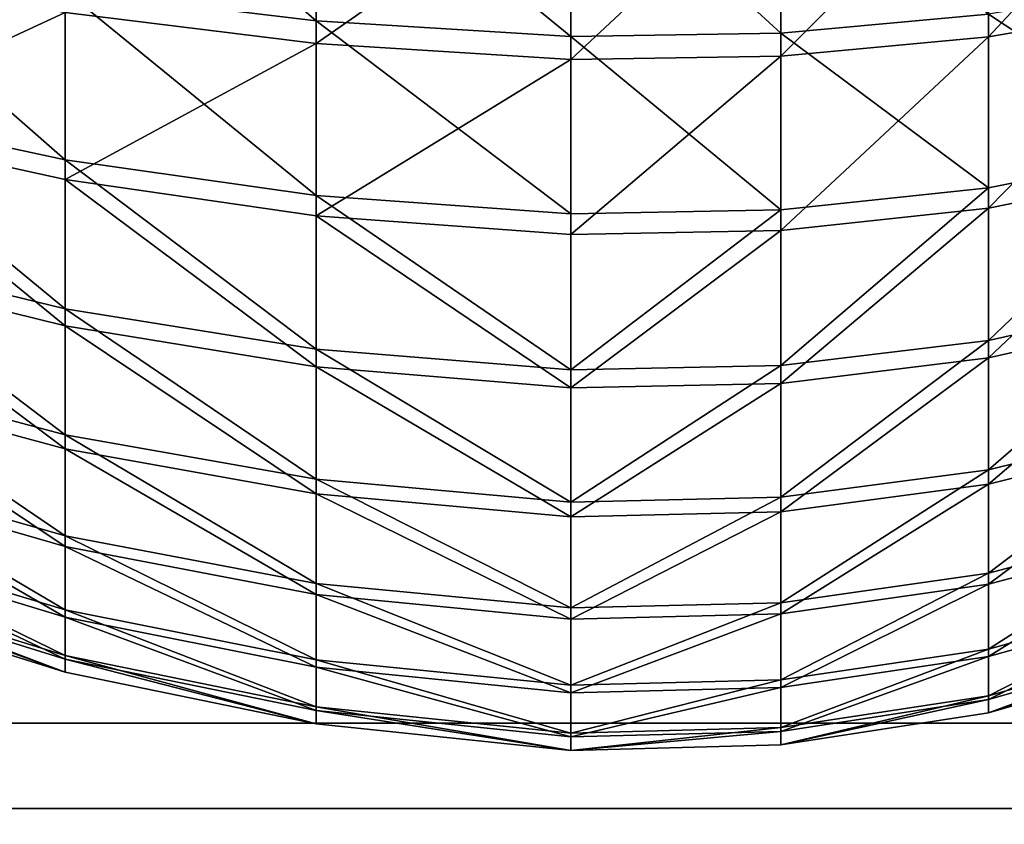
# Model space of a CAD drawing. Extents: x -118 to 117, y 0 to 85.
# Tile 54 of 132: x -6 to 11, y 15 to 29. Entities that reach past the tile are written whole.
import ezdxf

# ---------------------------------------------------------------- set-up
doc = ezdxf.new("R2010")
doc.units = 0
doc.header["$LTSCALE"] = 25.4
doc.layers.get('0').update_dxf_attribs({"color": 13, "linetype": 'CONTINUOUS'})

# ---------------------------------------------------------------- blocks, each defined once
blk = doc.blocks.new('ASSAM-4453_STL')
at = {"color": 18}
mesh = blk.add_polyface(dxfattribs=at)
corners = [(100, 16.979, 92.39), (-100, 64.551, 87.39), (-100, 16.979, 92.39), (-97.853, 84.979, 85.243), (97.853, 84.979, 85.243), (100, 64.551, 87.39)]
mesh.append_faces([[corners[k] for k in face] for face in [(0, 1, 2), (4, 0, 5)]], dxfattribs={"vtx0": -1, "color": 18})
mesh.append_faces([[corners[k] for k in face] for face in [(1, 0, 3), (3, 0, 4)]], dxfattribs={"vtx0": -1, "vtx1": -1, "color": 18})
mesh = blk.add_polyface(dxfattribs=at)
corners = [(-97.853, 84.979, 19.537), (-100, 16.979, 12.39), (-100, 64.551, 17.39), (100, 16.979, 12.39), (97.853, 84.979, 19.537), (100, 64.551, 17.39)]
mesh.append_faces([[corners[k] for k in face] for face in [(0, 1, 2), (3, 4, 5)]], dxfattribs={"vtx0": -1, "color": 18})
mesh.append_faces([[corners[k] for k in face] for face in [(1, 0, 3)]], dxfattribs={"vtx0": -1, "vtx1": -1, "color": 18})
mesh.append_faces([[corners[k] for k in face] for face in [(3, 0, 4)]], dxfattribs={"vtx0": -1, "vtx2": -1, "color": 18})
at = {"color": 7}
mesh = blk.add_polyface(dxfattribs=at)
corners = [(-96.502, 83.479, 83.893), (-100, 15.479, 91.04), (-100, 50.201, 87.39), (100, 15.479, 91.04), (96.502, 83.479, 83.893), (100, 50.201, 87.39)]
mesh.append_faces([[corners[k] for k in face] for face in [(0, 1, 2), (3, 4, 5)]], dxfattribs={"vtx0": -1, "color": 7})
mesh.append_faces([[corners[k] for k in face] for face in [(1, 0, 3)]], dxfattribs={"vtx0": -1, "vtx1": -1, "color": 7})
mesh.append_faces([[corners[k] for k in face] for face in [(3, 0, 4)]], dxfattribs={"vtx0": -1, "vtx2": -1, "color": 7})
mesh = blk.add_polyface(dxfattribs=at)
corners = [(100, 15.479, 13.741), (-100, 50.201, 17.39), (-100, 15.479, 13.741), (-96.502, 83.479, 20.888), (96.502, 83.479, 20.888), (100, 50.201, 17.39)]
mesh.append_faces([[corners[k] for k in face] for face in [(0, 1, 2), (4, 0, 5)]], dxfattribs={"vtx0": -1, "color": 7})
mesh.append_faces([[corners[k] for k in face] for face in [(1, 0, 3), (3, 0, 4)]], dxfattribs={"vtx0": -1, "vtx1": -1, "color": 7})
mesh = blk.add_polyface(dxfattribs=at)
corners = [(-0.857, 29.323, 77.063), (-5.267, 33.137, 78.38), (-5.267, 29.857, 76.325), (-0.857, 32.706, 79.183)]
mesh.append_faces([[corners[k] for k in face] for face in [(0, 1, 2), (1, 0, 3)]], dxfattribs={"vtx0": -1, "color": 7})
mesh = blk.add_polyface(dxfattribs=at)
corners = [(-0.857, 32.268, 26.774), (-5.267, 29.468, 29.678), (-5.267, 32.713, 27.569), (-0.857, 28.922, 28.949)]
mesh.append_faces([[corners[k] for k in face] for face in [(0, 1, 2), (1, 0, 3)]], dxfattribs={"vtx0": -1, "color": 7})
mesh = blk.add_polyface(dxfattribs=at)
corners = [(3.622, 29.049, 77.441), (-0.857, 32.706, 79.183), (-0.857, 29.323, 77.063), (3.622, 32.485, 79.594)]
mesh.append_faces([[corners[k] for k in face] for face in [(0, 1, 2), (1, 0, 3)]], dxfattribs={"vtx0": -1, "color": 7})
mesh = blk.add_polyface(dxfattribs=at)
corners = [(10.962, 29.438, 76.904), (7.313, 32.531, 79.508), (7.313, 29.107, 77.362), (10.962, 32.799, 79.01)]
mesh.append_faces([[corners[k] for k in face] for face in [(0, 1, 2), (1, 0, 3)]], dxfattribs={"vtx0": -1, "color": 7})
mesh = blk.add_polyface(dxfattribs=at)
corners = [(14.51, 32.863, 27.838), (10.962, 29.039, 29.106), (10.962, 32.364, 26.944), (14.51, 29.653, 29.925)]
mesh.append_faces([[corners[k] for k in face] for face in [(0, 1, 2), (1, 0, 3)]], dxfattribs={"vtx0": -1, "color": 7})
mesh = blk.add_polyface(dxfattribs=at)
corners = [(7.313, 29.107, 77.362), (3.622, 32.485, 79.594), (3.622, 29.049, 77.441), (7.313, 32.531, 79.508)]
mesh.append_faces([[corners[k] for k in face] for face in [(0, 1, 2), (1, 0, 3)]], dxfattribs={"vtx0": -1, "color": 7})
mesh = blk.add_polyface(dxfattribs=at)
corners = [(10.962, 32.364, 26.944), (7.313, 28.7, 28.654), (7.313, 32.088, 26.451), (10.962, 29.039, 29.106)]
mesh.append_faces([[corners[k] for k in face] for face in [(0, 1, 2), (1, 0, 3)]], dxfattribs={"vtx0": -1, "color": 7})
mesh = blk.add_polyface(dxfattribs=at)
corners = [(3.622, 32.04, 26.366), (-0.857, 28.922, 28.949), (-0.857, 32.268, 26.774), (3.622, 28.641, 28.576)]
mesh.append_faces([[corners[k] for k in face] for face in [(0, 1, 2), (1, 0, 3)]], dxfattribs={"vtx0": -1, "color": 7})
mesh = blk.add_polyface(dxfattribs=at)
corners = [(7.313, 32.088, 26.451), (3.622, 28.641, 28.576), (3.622, 32.04, 26.366), (7.313, 28.7, 28.654)]
mesh.append_faces([[corners[k] for k in face] for face in [(0, 1, 2), (1, 0, 3)]], dxfattribs={"vtx0": -1, "color": 7})
mesh = blk.add_polyface(dxfattribs=at)
corners = [(-5.267, 26.881, 73.851), (-9.564, 30.646, 75.236), (-9.564, 27.808, 72.876), (-5.267, 29.857, 76.325)]
mesh.append_faces([[corners[k] for k in face] for face in [(0, 1, 2), (1, 0, 3)]], dxfattribs={"vtx0": -1, "color": 7})
mesh = blk.add_polyface(dxfattribs=at)
corners = [(-5.267, 29.468, 29.678), (-9.564, 27.477, 33.161), (-9.564, 30.275, 30.754), (-5.267, 26.533, 32.201)]
mesh.append_faces([[corners[k] for k in face] for face in [(0, 1, 2), (1, 0, 3)]], dxfattribs={"vtx0": -1, "color": 7})
mesh = blk.add_polyface(dxfattribs=at)
corners = [(14.51, 27.094, 73.628), (10.962, 29.438, 76.904), (10.962, 26.389, 74.369), (14.51, 30.038, 76.075)]
mesh.append_faces([[corners[k] for k in face] for face in [(0, 1, 2), (1, 0, 3)]], dxfattribs={"vtx0": -1, "color": 7})
mesh = blk.add_polyface(dxfattribs=at)
corners = [(-0.857, 26.254, 74.511), (-5.267, 29.857, 76.325), (-5.267, 26.881, 73.851), (-0.857, 29.323, 77.063)]
mesh.append_faces([[corners[k] for k in face] for face in [(0, 1, 2), (1, 0, 3)]], dxfattribs={"vtx0": -1, "color": 7})
mesh = blk.add_polyface(dxfattribs=at)
corners = [(14.51, 29.653, 29.925), (10.962, 26.032, 31.692), (10.962, 29.039, 29.106), (14.51, 26.75, 32.421)]
mesh.append_faces([[corners[k] for k in face] for face in [(0, 1, 2), (1, 0, 3)]], dxfattribs={"vtx0": -1, "color": 7})
mesh = blk.add_polyface(dxfattribs=at)
corners = [(-0.857, 28.922, 28.949), (-5.267, 26.533, 32.201), (-5.267, 29.468, 29.678), (-0.857, 25.895, 31.552)]
mesh.append_faces([[corners[k] for k in face] for face in [(0, 1, 2), (1, 0, 3)]], dxfattribs={"vtx0": -1, "color": 7})
mesh = blk.add_polyface(dxfattribs=at)
corners = [(10.962, 26.389, 74.369), (7.313, 29.107, 77.362), (7.313, 25.999, 74.779), (10.962, 29.438, 76.904)]
mesh.append_faces([[corners[k] for k in face] for face in [(0, 1, 2), (1, 0, 3)]], dxfattribs={"vtx0": -1, "color": 7})
mesh = blk.add_polyface(dxfattribs=at)
corners = [(3.622, 25.931, 74.85), (-0.857, 29.323, 77.063), (-0.857, 26.254, 74.511), (3.622, 29.049, 77.441)]
mesh.append_faces([[corners[k] for k in face] for face in [(0, 1, 2), (1, 0, 3)]], dxfattribs={"vtx0": -1, "color": 7})
mesh = blk.add_polyface(dxfattribs=at)
corners = [(7.313, 25.999, 74.779), (3.622, 29.049, 77.441), (3.622, 25.931, 74.85), (7.313, 29.107, 77.362)]
mesh.append_faces([[corners[k] for k in face] for face in [(0, 1, 2), (1, 0, 3)]], dxfattribs={"vtx0": -1, "color": 7})
mesh = blk.add_polyface(dxfattribs=at)
corners = [(3.622, 28.641, 28.576), (-0.857, 25.895, 31.552), (-0.857, 28.922, 28.949), (3.622, 25.567, 31.219)]
mesh.append_faces([[corners[k] for k in face] for face in [(0, 1, 2), (1, 0, 3)]], dxfattribs={"vtx0": -1, "color": 7})
mesh = blk.add_polyface(dxfattribs=at)
corners = [(10.962, 29.039, 29.106), (7.313, 25.636, 31.289), (7.313, 28.7, 28.654), (10.962, 26.032, 31.692)]
mesh.append_faces([[corners[k] for k in face] for face in [(0, 1, 2), (1, 0, 3)]], dxfattribs={"vtx0": -1, "color": 7})
mesh = blk.add_polyface(dxfattribs=at)
corners = [(7.313, 28.7, 28.654), (3.622, 25.567, 31.219), (3.622, 28.641, 28.576), (7.313, 25.636, 31.289)]
mesh.append_faces([[corners[k] for k in face] for face in [(0, 1, 2), (1, 0, 3)]], dxfattribs={"vtx0": -1, "color": 7})
mesh = blk.add_polyface(dxfattribs=at)
corners = [(-5.267, 24.261, 71.003), (-9.564, 27.808, 72.876), (-9.564, 25.31, 70.16), (-5.267, 26.881, 73.851)]
mesh.append_faces([[corners[k] for k in face] for face in [(0, 1, 2), (1, 0, 3)]], dxfattribs={"vtx0": -1, "color": 7})
mesh = blk.add_polyface(dxfattribs=at)
corners = [(-5.267, 23.961, 35.093), (-9.564, 27.477, 33.161), (-5.267, 26.533, 32.201), (-9.564, 25.024, 35.918)]
mesh.append_faces([[corners[k] for k in face] for face in [(0, 1, 2), (1, 0, 3)]], dxfattribs={"vtx0": -1, "color": 7})
mesh = blk.add_polyface(dxfattribs=at)
corners = [(14.51, 27.094, 73.628), (10.962, 23.704, 71.45), (14.51, 24.502, 70.809), (10.962, 26.389, 74.369)]
mesh.append_faces([[corners[k] for k in face] for face in [(0, 1, 2), (1, 0, 3)]], dxfattribs={"vtx0": -1, "color": 7})
mesh = blk.add_polyface(dxfattribs=at)
corners = [(-0.857, 23.551, 71.573), (-5.267, 26.881, 73.851), (-5.267, 24.261, 71.003), (-0.857, 26.254, 74.511)]
mesh.append_faces([[corners[k] for k in face] for face in [(0, 1, 2), (1, 0, 3)]], dxfattribs={"vtx0": -1, "color": 7})
mesh = blk.add_polyface(dxfattribs=at)
corners = [(14.51, 26.75, 32.421), (10.962, 23.397, 34.655), (10.962, 26.032, 31.692), (14.51, 24.205, 35.283)]
mesh.append_faces([[corners[k] for k in face] for face in [(0, 1, 2), (1, 0, 3)]], dxfattribs={"vtx0": -1, "color": 7})
mesh = blk.add_polyface(dxfattribs=at)
corners = [(-0.857, 23.242, 34.535), (-5.267, 26.533, 32.201), (-0.857, 25.895, 31.552), (-5.267, 23.961, 35.093)]
mesh.append_faces([[corners[k] for k in face] for face in [(0, 1, 2), (1, 0, 3)]], dxfattribs={"vtx0": -1, "color": 7})
mesh = blk.add_polyface(dxfattribs=at)
corners = [(10.962, 26.389, 74.369), (7.313, 23.263, 71.804), (10.962, 23.704, 71.45), (7.313, 25.999, 74.779)]
mesh.append_faces([[corners[k] for k in face] for face in [(0, 1, 2), (1, 0, 3)]], dxfattribs={"vtx0": -1, "color": 7})
mesh = blk.add_polyface(dxfattribs=at)
corners = [(3.622, 23.187, 71.866), (-0.857, 26.254, 74.511), (-0.857, 23.551, 71.573), (3.622, 25.931, 74.85)]
mesh.append_faces([[corners[k] for k in face] for face in [(0, 1, 2), (1, 0, 3)]], dxfattribs={"vtx0": -1, "color": 7})
mesh = blk.add_polyface(dxfattribs=at)
corners = [(7.313, 25.999, 74.779), (3.622, 23.187, 71.866), (7.313, 23.263, 71.804), (3.622, 25.931, 74.85)]
mesh.append_faces([[corners[k] for k in face] for face in [(0, 1, 2), (1, 0, 3)]], dxfattribs={"vtx0": -1, "color": 7})
mesh = blk.add_polyface(dxfattribs=at)
corners = [(10.962, 26.032, 31.692), (7.313, 22.95, 34.308), (7.313, 25.636, 31.289), (10.962, 23.397, 34.655)]
mesh.append_faces([[corners[k] for k in face] for face in [(0, 1, 2), (1, 0, 3)]], dxfattribs={"vtx0": -1, "color": 7})
mesh = blk.add_polyface(dxfattribs=at)
corners = [(3.622, 22.873, 34.248), (-0.857, 25.895, 31.552), (3.622, 25.567, 31.219), (-0.857, 23.242, 34.535)]
mesh.append_faces([[corners[k] for k in face] for face in [(0, 1, 2), (1, 0, 3)]], dxfattribs={"vtx0": -1, "color": 7})
mesh = blk.add_polyface(dxfattribs=at)
corners = [(7.313, 25.636, 31.289), (3.622, 22.873, 34.248), (3.622, 25.567, 31.219), (7.313, 22.95, 34.308)]
mesh.append_faces([[corners[k] for k in face] for face in [(0, 1, 2), (1, 0, 3)]], dxfattribs={"vtx0": -1, "color": 7})
mesh = blk.add_polyface(dxfattribs=at)
corners = [(-5.267, 22.044, 67.83), (-9.564, 25.31, 70.16), (-9.564, 23.196, 67.135), (-5.267, 24.261, 71.003)]
mesh.append_faces([[corners[k] for k in face] for face in [(0, 1, 2), (1, 0, 3)]], dxfattribs={"vtx0": -1, "color": 7})
mesh = blk.add_polyface(dxfattribs=at)
corners = [(-5.267, 21.798, 38.302), (-9.564, 25.024, 35.918), (-5.267, 23.961, 35.093), (-9.564, 22.961, 38.978)]
mesh.append_faces([[corners[k] for k in face] for face in [(0, 1, 2), (1, 0, 3)]], dxfattribs={"vtx0": -1, "color": 7})
mesh = blk.add_polyface(dxfattribs=at)
corners = [(14.51, 24.502, 70.809), (10.962, 21.432, 68.2), (14.51, 22.308, 67.671), (10.962, 23.704, 71.45)]
mesh.append_faces([[corners[k] for k in face] for face in [(0, 1, 2), (1, 0, 3)]], dxfattribs={"vtx0": -1, "color": 7})
mesh = blk.add_polyface(dxfattribs=at)
corners = [(-0.857, 21.265, 68.301), (-5.267, 24.261, 71.003), (-5.267, 22.044, 67.83), (-0.857, 23.551, 71.573)]
mesh.append_faces([[corners[k] for k in face] for face in [(0, 1, 2), (1, 0, 3)]], dxfattribs={"vtx0": -1, "color": 7})
mesh = blk.add_polyface(dxfattribs=at)
corners = [(14.51, 24.205, 35.283), (10.962, 21.18, 37.943), (10.962, 23.397, 34.655), (14.51, 22.065, 38.457)]
mesh.append_faces([[corners[k] for k in face] for face in [(0, 1, 2), (1, 0, 3)]], dxfattribs={"vtx0": -1, "color": 7})
mesh = blk.add_polyface(dxfattribs=at)
corners = [(-0.857, 21.01, 37.845), (-5.267, 23.961, 35.093), (-0.857, 23.242, 34.535), (-5.267, 21.798, 38.302)]
mesh.append_faces([[corners[k] for k in face] for face in [(0, 1, 2), (1, 0, 3)]], dxfattribs={"vtx0": -1, "color": 7})
mesh = blk.add_polyface(dxfattribs=at)
corners = [(10.962, 23.704, 71.45), (7.313, 20.948, 68.492), (10.962, 21.432, 68.2), (7.313, 23.263, 71.804)]
mesh.append_faces([[corners[k] for k in face] for face in [(0, 1, 2), (1, 0, 3)]], dxfattribs={"vtx0": -1, "color": 7})
mesh = blk.add_polyface(dxfattribs=at)
corners = [(3.622, 20.864, 68.542), (-0.857, 23.551, 71.573), (-0.857, 21.265, 68.301), (3.622, 23.187, 71.866)]
mesh.append_faces([[corners[k] for k in face] for face in [(0, 1, 2), (1, 0, 3)]], dxfattribs={"vtx0": -1, "color": 7})
mesh = blk.add_polyface(dxfattribs=at)
corners = [(10.962, 23.397, 34.655), (7.313, 20.691, 37.659), (7.313, 22.95, 34.308), (10.962, 21.18, 37.943)]
mesh.append_faces([[corners[k] for k in face] for face in [(0, 1, 2), (1, 0, 3)]], dxfattribs={"vtx0": -1, "color": 7})
mesh = blk.add_polyface(dxfattribs=at)
corners = [(-5.267, 20.27, 64.391), (-9.564, 23.196, 67.135), (-9.564, 21.504, 63.855), (-5.267, 22.044, 67.83)]
mesh.append_faces([[corners[k] for k in face] for face in [(0, 1, 2), (1, 0, 3)]], dxfattribs={"vtx0": -1, "color": 7})
mesh = blk.add_polyface(dxfattribs=at)
corners = [(3.622, 20.606, 37.61), (-0.857, 23.242, 34.535), (3.622, 22.873, 34.248), (-0.857, 21.01, 37.845)]
mesh.append_faces([[corners[k] for k in face] for face in [(0, 1, 2), (1, 0, 3)]], dxfattribs={"vtx0": -1, "color": 7})
mesh = blk.add_polyface(dxfattribs=at)
corners = [(7.313, 23.263, 71.804), (3.622, 20.864, 68.542), (7.313, 20.948, 68.492), (3.622, 23.187, 71.866)]
mesh.append_faces([[corners[k] for k in face] for face in [(0, 1, 2), (1, 0, 3)]], dxfattribs={"vtx0": -1, "color": 7})
mesh = blk.add_polyface(dxfattribs=at)
corners = [(-5.267, 20.081, 41.771), (-9.564, 22.961, 38.978), (-5.267, 21.798, 38.302), (-9.564, 21.324, 42.286)]
mesh.append_faces([[corners[k] for k in face] for face in [(0, 1, 2), (1, 0, 3)]], dxfattribs={"vtx0": -1, "color": 7})
mesh = blk.add_polyface(dxfattribs=at)
corners = [(7.313, 22.95, 34.308), (3.622, 20.606, 37.61), (3.622, 22.873, 34.248), (7.313, 20.691, 37.659)]
mesh.append_faces([[corners[k] for k in face] for face in [(0, 1, 2), (1, 0, 3)]], dxfattribs={"vtx0": -1, "color": 7})
mesh = blk.add_polyface(dxfattribs=at)
corners = [(14.51, 22.308, 67.671), (10.962, 19.614, 64.675), (14.51, 20.553, 64.268), (10.962, 21.432, 68.2)]
mesh.append_faces([[corners[k] for k in face] for face in [(0, 1, 2), (1, 0, 3)]], dxfattribs={"vtx0": -1, "color": 7})
mesh = blk.add_polyface(dxfattribs=at)
corners = [(-0.857, 19.435, 64.753), (-5.267, 22.044, 67.83), (-5.267, 20.27, 64.391), (-0.857, 21.265, 68.301)]
mesh.append_faces([[corners[k] for k in face] for face in [(0, 1, 2), (1, 0, 3)]], dxfattribs={"vtx0": -1, "color": 7})
mesh = blk.add_polyface(dxfattribs=at)
corners = [(14.51, 22.065, 38.457), (10.962, 19.421, 41.497), (10.962, 21.18, 37.943), (14.51, 20.366, 41.889)]
mesh.append_faces([[corners[k] for k in face] for face in [(0, 1, 2), (1, 0, 3)]], dxfattribs={"vtx0": -1, "color": 7})
mesh = blk.add_polyface(dxfattribs=at)
corners = [(-0.857, 19.24, 41.422), (-5.267, 21.798, 38.302), (-0.857, 21.01, 37.845), (-5.267, 20.081, 41.771)]
mesh.append_faces([[corners[k] for k in face] for face in [(0, 1, 2), (1, 0, 3)]], dxfattribs={"vtx0": -1, "color": 7})
mesh = blk.add_polyface(dxfattribs=at)
corners = [(-5.267, 18.97, 60.745), (-9.564, 21.504, 63.855), (-9.564, 20.264, 60.379), (-5.267, 20.27, 64.391)]
mesh.append_faces([[corners[k] for k in face] for face in [(0, 1, 2), (1, 0, 3)]], dxfattribs={"vtx0": -1, "color": 7})
mesh = blk.add_polyface(dxfattribs=at)
corners = [(-5.267, 18.842, 45.438), (-9.564, 21.324, 42.286), (-5.267, 20.081, 41.771), (-9.564, 20.142, 45.782)]
mesh.append_faces([[corners[k] for k in face] for face in [(0, 1, 2), (1, 0, 3)]], dxfattribs={"vtx0": -1, "color": 7})
mesh = blk.add_polyface(dxfattribs=at)
corners = [(10.962, 21.432, 68.2), (7.313, 19.096, 64.9), (10.962, 19.614, 64.675), (7.313, 20.948, 68.492)]
mesh.append_faces([[corners[k] for k in face] for face in [(0, 1, 2), (1, 0, 3)]], dxfattribs={"vtx0": -1, "color": 7})
mesh = blk.add_polyface(dxfattribs=at)
corners = [(3.622, 19.006, 64.939), (-0.857, 21.265, 68.301), (-0.857, 19.435, 64.753), (3.622, 20.864, 68.542)]
mesh.append_faces([[corners[k] for k in face] for face in [(0, 1, 2), (1, 0, 3)]], dxfattribs={"vtx0": -1, "color": 7})
mesh = blk.add_polyface(dxfattribs=at)
corners = [(10.962, 21.18, 37.943), (7.313, 18.898, 41.281), (7.313, 20.691, 37.659), (10.962, 19.421, 41.497)]
mesh.append_faces([[corners[k] for k in face] for face in [(0, 1, 2), (1, 0, 3)]], dxfattribs={"vtx0": -1, "color": 7})
mesh = blk.add_polyface(dxfattribs=at)
corners = [(3.622, 18.808, 41.244), (-0.857, 21.01, 37.845), (3.622, 20.606, 37.61), (-0.857, 19.24, 41.422)]
mesh.append_faces([[corners[k] for k in face] for face in [(0, 1, 2), (1, 0, 3)]], dxfattribs={"vtx0": -1, "color": 7})
mesh = blk.add_polyface(dxfattribs=at)
corners = [(7.313, 20.948, 68.492), (3.622, 19.006, 64.939), (7.313, 19.096, 64.9), (3.622, 20.864, 68.542)]
mesh.append_faces([[corners[k] for k in face] for face in [(0, 1, 2), (1, 0, 3)]], dxfattribs={"vtx0": -1, "color": 7})
mesh = blk.add_polyface(dxfattribs=at)
corners = [(7.313, 20.691, 37.659), (3.622, 18.808, 41.244), (3.622, 20.606, 37.61), (7.313, 18.898, 41.281)]
mesh.append_faces([[corners[k] for k in face] for face in [(0, 1, 2), (1, 0, 3)]], dxfattribs={"vtx0": -1, "color": 7})
mesh = blk.add_polyface(dxfattribs=at)
corners = [(14.51, 20.553, 64.268), (10.962, 18.282, 60.94), (14.51, 19.267, 60.661), (10.962, 19.614, 64.675)]
mesh.append_faces([[corners[k] for k in face] for face in [(0, 1, 2), (1, 0, 3)]], dxfattribs={"vtx0": -1, "color": 7})
mesh = blk.add_polyface(dxfattribs=at)
corners = [(-5.267, 18.168, 56.959), (-9.564, 20.264, 60.379), (-9.564, 19.499, 56.769), (-5.267, 18.97, 60.745)]
mesh.append_faces([[corners[k] for k in face] for face in [(0, 1, 2), (1, 0, 3)]], dxfattribs={"vtx0": -1, "color": 7})
mesh = blk.add_polyface(dxfattribs=at)
corners = [(-0.857, 18.094, 60.993), (-5.267, 20.27, 64.391), (-5.267, 18.97, 60.745), (-0.857, 19.435, 64.753)]
mesh.append_faces([[corners[k] for k in face] for face in [(0, 1, 2), (1, 0, 3)]], dxfattribs={"vtx0": -1, "color": 7})
mesh = blk.add_polyface(dxfattribs=at)
corners = [(14.51, 20.366, 41.889), (10.962, 18.151, 45.254), (10.962, 19.421, 41.497), (14.51, 19.14, 45.517)]
mesh.append_faces([[corners[k] for k in face] for face in [(0, 1, 2), (1, 0, 3)]], dxfattribs={"vtx0": -1, "color": 7})
mesh = blk.add_polyface(dxfattribs=at)
corners = [(-5.267, 18.103, 49.236), (-9.564, 20.142, 45.782), (-5.267, 18.842, 45.438), (-9.564, 19.438, 49.405)]
mesh.append_faces([[corners[k] for k in face] for face in [(0, 1, 2), (1, 0, 3)]], dxfattribs={"vtx0": -1, "color": 7})
mesh = blk.add_polyface(dxfattribs=at)
corners = [(-0.857, 17.962, 45.204), (-5.267, 20.081, 41.771), (-0.857, 19.24, 41.422), (-5.267, 18.842, 45.438)]
mesh.append_faces([[corners[k] for k in face] for face in [(0, 1, 2), (1, 0, 3)]], dxfattribs={"vtx0": -1, "color": 7})
mesh = blk.add_polyface(dxfattribs=at)
corners = [(10.962, 19.614, 64.675), (7.313, 17.738, 61.094), (10.962, 18.282, 60.94), (7.313, 19.096, 64.9)]
mesh.append_faces([[corners[k] for k in face] for face in [(0, 1, 2), (1, 0, 3)]], dxfattribs={"vtx0": -1, "color": 7})
mesh = blk.add_polyface(dxfattribs=at)
corners = [(-5.267, 17.877, 53.1), (-9.564, 19.499, 56.769), (-9.564, 19.222, 53.089), (-5.267, 18.168, 56.959)]
mesh.append_faces([[corners[k] for k in face] for face in [(0, 1, 2), (1, 0, 3)]], dxfattribs={"vtx0": -1, "color": 7})
mesh = blk.add_polyface(dxfattribs=at)
corners = [(-5.267, 17.877, 53.1), (-9.564, 19.438, 49.405), (-5.267, 18.103, 49.236), (-9.564, 19.222, 53.089)]
mesh.append_faces([[corners[k] for k in face] for face in [(0, 1, 2), (1, 0, 3)]], dxfattribs={"vtx0": -1, "color": 7})
mesh = blk.add_polyface(dxfattribs=at)
corners = [(3.622, 17.644, 61.121), (-0.857, 19.435, 64.753), (-0.857, 18.094, 60.993), (3.622, 19.006, 64.939)]
mesh.append_faces([[corners[k] for k in face] for face in [(0, 1, 2), (1, 0, 3)]], dxfattribs={"vtx0": -1, "color": 7})
mesh = blk.add_polyface(dxfattribs=at)
corners = [(10.962, 19.421, 41.497), (7.313, 17.605, 45.11), (7.313, 18.898, 41.281), (10.962, 18.151, 45.254)]
mesh.append_faces([[corners[k] for k in face] for face in [(0, 1, 2), (1, 0, 3)]], dxfattribs={"vtx0": -1, "color": 7})
mesh = blk.add_polyface(dxfattribs=at)
corners = [(3.622, 17.51, 45.085), (-0.857, 19.24, 41.422), (3.622, 18.808, 41.244), (-0.857, 17.962, 45.204)]
mesh.append_faces([[corners[k] for k in face] for face in [(0, 1, 2), (1, 0, 3)]], dxfattribs={"vtx0": -1, "color": 7})
mesh = blk.add_polyface(dxfattribs=at)
corners = [(14.51, 19.267, 60.661), (10.962, 17.46, 57.061), (14.51, 18.473, 56.916), (10.962, 18.282, 60.94)]
mesh.append_faces([[corners[k] for k in face] for face in [(0, 1, 2), (1, 0, 3)]], dxfattribs={"vtx0": -1, "color": 7})
mesh = blk.add_polyface(dxfattribs=at)
corners = [(7.313, 19.096, 64.9), (3.622, 17.644, 61.121), (7.313, 17.738, 61.094), (3.622, 19.006, 64.939)]
mesh.append_faces([[corners[k] for k in face] for face in [(0, 1, 2), (1, 0, 3)]], dxfattribs={"vtx0": -1, "color": 7})
mesh = blk.add_polyface(dxfattribs=at)
corners = [(14.51, 19.14, 45.517), (10.962, 17.394, 49.147), (10.962, 18.151, 45.254), (14.51, 18.409, 49.275)]
mesh.append_faces([[corners[k] for k in face] for face in [(0, 1, 2), (1, 0, 3)]], dxfattribs={"vtx0": -1, "color": 7})
mesh = blk.add_polyface(dxfattribs=at)
corners = [(-0.857, 17.266, 57.088), (-5.267, 18.97, 60.745), (-5.267, 18.168, 56.959), (-0.857, 18.094, 60.993)]
mesh.append_faces([[corners[k] for k in face] for face in [(0, 1, 2), (1, 0, 3)]], dxfattribs={"vtx0": -1, "color": 7})
mesh = blk.add_polyface(dxfattribs=at)
corners = [(7.313, 18.898, 41.281), (3.622, 17.51, 45.085), (3.622, 18.808, 41.244), (7.313, 17.605, 45.11)]
mesh.append_faces([[corners[k] for k in face] for face in [(0, 1, 2), (1, 0, 3)]], dxfattribs={"vtx0": -1, "color": 7})
mesh = blk.add_polyface(dxfattribs=at)
corners = [(-0.857, 17.199, 49.123), (-5.267, 18.842, 45.438), (-0.857, 17.962, 45.204), (-5.267, 18.103, 49.236)]
mesh.append_faces([[corners[k] for k in face] for face in [(0, 1, 2), (1, 0, 3)]], dxfattribs={"vtx0": -1, "color": 7})
mesh = blk.add_polyface(dxfattribs=at)
corners = [(14.51, 18.473, 56.916), (10.962, 17.162, 53.106), (14.51, 18.185, 53.097), (10.962, 17.46, 57.061)]
mesh.append_faces([[corners[k] for k in face] for face in [(0, 1, 2), (1, 0, 3)]], dxfattribs={"vtx0": -1, "color": 7})
mesh = blk.add_polyface(dxfattribs=at)
corners = [(14.51, 18.409, 49.275), (10.962, 17.162, 53.106), (10.962, 17.394, 49.147), (14.51, 18.185, 53.097)]
mesh.append_faces([[corners[k] for k in face] for face in [(0, 1, 2), (1, 0, 3)]], dxfattribs={"vtx0": -1, "color": 7})
mesh = blk.add_polyface(dxfattribs=at)
corners = [(-0.857, 16.966, 53.108), (-5.267, 18.168, 56.959), (-5.267, 17.877, 53.1), (-0.857, 17.266, 57.088)]
mesh.append_faces([[corners[k] for k in face] for face in [(0, 1, 2), (1, 0, 3)]], dxfattribs={"vtx0": -1, "color": 7})
mesh = blk.add_polyface(dxfattribs=at)
corners = [(10.962, 18.282, 60.94), (7.313, 16.9, 57.141), (10.962, 17.46, 57.061), (7.313, 17.738, 61.094)]
mesh.append_faces([[corners[k] for k in face] for face in [(0, 1, 2), (1, 0, 3)]], dxfattribs={"vtx0": -1, "color": 7})
mesh = blk.add_polyface(dxfattribs=at)
corners = [(-0.857, 16.966, 53.108), (-5.267, 18.103, 49.236), (-0.857, 17.199, 49.123), (-5.267, 17.877, 53.1)]
mesh.append_faces([[corners[k] for k in face] for face in [(0, 1, 2), (1, 0, 3)]], dxfattribs={"vtx0": -1, "color": 7})
mesh = blk.add_polyface(dxfattribs=at)
corners = [(3.622, 16.803, 57.154), (-0.857, 18.094, 60.993), (-0.857, 17.266, 57.088), (3.622, 17.644, 61.121)]
mesh.append_faces([[corners[k] for k in face] for face in [(0, 1, 2), (1, 0, 3)]], dxfattribs={"vtx0": -1, "color": 7})
mesh = blk.add_polyface(dxfattribs=at)
corners = [(10.962, 18.151, 45.254), (7.313, 16.833, 49.076), (7.313, 17.605, 45.11), (10.962, 17.394, 49.147)]
mesh.append_faces([[corners[k] for k in face] for face in [(0, 1, 2), (1, 0, 3)]], dxfattribs={"vtx0": -1, "color": 7})
mesh = blk.add_polyface(dxfattribs=at)
corners = [(3.622, 16.736, 49.064), (-0.857, 17.962, 45.204), (3.622, 17.51, 45.085), (-0.857, 17.199, 49.123)]
mesh.append_faces([[corners[k] for k in face] for face in [(0, 1, 2), (1, 0, 3)]], dxfattribs={"vtx0": -1, "color": 7})
mesh = blk.add_polyface(dxfattribs=at)
corners = [(7.313, 17.738, 61.094), (3.622, 16.803, 57.154), (7.313, 16.9, 57.141), (3.622, 17.644, 61.121)]
mesh.append_faces([[corners[k] for k in face] for face in [(0, 1, 2), (1, 0, 3)]], dxfattribs={"vtx0": -1, "color": 7})
mesh = blk.add_polyface(dxfattribs=at)
corners = [(7.313, 17.605, 45.11), (3.622, 16.736, 49.064), (3.622, 17.51, 45.085), (7.313, 16.833, 49.076)]
mesh.append_faces([[corners[k] for k in face] for face in [(0, 1, 2), (1, 0, 3)]], dxfattribs={"vtx0": -1, "color": 7})
mesh = blk.add_polyface(dxfattribs=at)
corners = [(10.962, 17.46, 57.061), (7.313, 16.597, 53.111), (10.962, 17.162, 53.106), (7.313, 16.9, 57.141)]
mesh.append_faces([[corners[k] for k in face] for face in [(0, 1, 2), (1, 0, 3)]], dxfattribs={"vtx0": -1, "color": 7})
mesh = blk.add_polyface(dxfattribs=at)
corners = [(10.962, 17.394, 49.147), (7.313, 16.597, 53.111), (7.313, 16.833, 49.076), (10.962, 17.162, 53.106)]
mesh.append_faces([[corners[k] for k in face] for face in [(0, 1, 2), (1, 0, 3)]], dxfattribs={"vtx0": -1, "color": 7})
mesh = blk.add_polyface(dxfattribs=at)
corners = [(3.622, 16.499, 53.112), (-0.857, 17.266, 57.088), (-0.857, 16.966, 53.108), (3.622, 16.803, 57.154)]
mesh.append_faces([[corners[k] for k in face] for face in [(0, 1, 2), (1, 0, 3)]], dxfattribs={"vtx0": -1, "color": 7})
mesh = blk.add_polyface(dxfattribs=at)
corners = [(3.622, 16.499, 53.112), (-0.857, 17.199, 49.123), (3.622, 16.736, 49.064), (-0.857, 16.966, 53.108)]
mesh.append_faces([[corners[k] for k in face] for face in [(0, 1, 2), (1, 0, 3)]], dxfattribs={"vtx0": -1, "color": 7})
at = {"color": 18}
mesh = blk.add_polyface(dxfattribs=at)
corners = [(115, 6.979, 98.39), (-115, 16.979, 98.39), (-115, 6.979, 98.39), (115, 16.979, 98.39)]
mesh.append_faces([[corners[k] for k in face] for face in [(0, 1, 2), (1, 0, 3)]], dxfattribs={"vtx0": -1, "color": 18})
mesh = blk.add_polyface(dxfattribs=at)
corners = [(115, 16.979, 6.39), (-115, 6.979, 6.39), (-115, 16.979, 6.39), (115, 6.979, 6.39)]
mesh.append_faces([[corners[k] for k in face] for face in [(0, 1, 2), (1, 0, 3)]], dxfattribs={"vtx0": -1, "color": 18})
mesh = blk.add_polyface(dxfattribs=at)
corners = [(-115, 16.979, 6.39), (-100, 16.979, 12.39), (115, 16.979, 6.39), (-101.913, 16.979, 12.771), (-103.536, 16.979, 13.855), (-104.619, 16.979, 15.477), (-105, 16.979, 17.39), (-115, 16.979, 98.39), (-105, 16.979, 87.39), (-104.33, 16.979, 89.89), (-102.5, 16.979, 91.72), (-100, 16.979, 92.39), (100, 16.979, 92.39), (105, 16.979, 17.39), (115, 16.979, 98.39), (104.619, 16.979, 15.477), (103.536, 16.979, 13.855), (101.913, 16.979, 12.771), (100, 16.979, 12.39), (105, 16.979, 87.39), (104.619, 16.979, 89.304), (103.536, 16.979, 90.926), (101.913, 16.979, 92.01)]
mesh.append_faces([[corners[k] for k in face] for face in [(0, 1, 2), (1, 0, 3), (3, 0, 4), (4, 0, 5), (5, 0, 6), (6, 7, 8), (8, 7, 9), (9, 7, 10), (10, 7, 11), (11, 7, 12), (2, 13, 14), (13, 2, 15), (15, 2, 16), (16, 2, 17), (17, 2, 18), (18, 2, 1), (14, 12, 7)]], dxfattribs={"vtx0": -1, "vtx1": -1, "color": 18})
mesh.append_faces([[corners[k] for k in face] for face in [(6, 0, 7), (14, 13, 19), (14, 19, 20), (14, 20, 21), (14, 21, 22), (14, 22, 12)]], dxfattribs={"vtx0": -1, "vtx2": -1, "color": 18})
at = {"color": 7}
mesh = blk.add_polyface(dxfattribs=at)
corners = [(7.313, 16.9, 57.141), (3.622, 16.499, 53.112), (7.313, 16.597, 53.111), (3.622, 16.803, 57.154)]
mesh.append_faces([[corners[k] for k in face] for face in [(0, 1, 2), (1, 0, 3)]], dxfattribs={"vtx0": -1, "color": 7})
mesh = blk.add_polyface(dxfattribs=at)
corners = [(7.313, 16.833, 49.076), (3.622, 16.499, 53.112), (3.622, 16.736, 49.064), (7.313, 16.597, 53.111)]
mesh.append_faces([[corners[k] for k in face] for face in [(0, 1, 2), (1, 0, 3)]], dxfattribs={"vtx0": -1, "color": 7})
at = {"color": 18}
mesh = blk.add_polyface(dxfattribs=at)
corners = [(113.5, 15.479, 96.89), (-113.5, 6.979, 96.89), (-113.5, 15.479, 96.89), (113.5, 6.979, 96.89)]
mesh.append_faces([[corners[k] for k in face] for face in [(0, 1, 2), (1, 0, 3)]], dxfattribs={"vtx0": -1, "color": 18})
mesh = blk.add_polyface(dxfattribs=at)
corners = [(113.5, 6.979, 7.89), (-113.5, 15.479, 7.89), (-113.5, 6.979, 7.89), (113.5, 15.479, 7.89)]
mesh.append_faces([[corners[k] for k in face] for face in [(0, 1, 2), (1, 0, 3)]], dxfattribs={"vtx0": -1, "color": 18})
mesh = blk.add_polyface(dxfattribs=at)
corners = [(113.5, 15.479, 7.89), (100, 15.479, 13.741), (-113.5, 15.479, 7.89), (101.397, 15.479, 14.019), (102.581, 15.479, 14.81), (103.372, 15.479, 15.994), (103.649, 15.479, 17.39), (113.5, 15.479, 96.89), (103.649, 15.479, 87.39), (103.372, 15.479, 88.787), (102.581, 15.479, 89.971), (101.397, 15.479, 90.762), (100, 15.479, 91.04), (-100, 15.479, 91.04), (-103.649, 15.479, 17.39), (-113.5, 15.479, 96.89), (-103.16, 15.479, 15.566), (-101.825, 15.479, 14.23), (-100, 15.479, 13.741), (-103.649, 15.479, 87.39), (-103.16, 15.479, 89.215), (-101.825, 15.479, 90.551)]
mesh.append_faces([[corners[k] for k in face] for face in [(0, 1, 2), (1, 0, 3), (3, 0, 4), (4, 0, 5), (5, 0, 6), (6, 7, 8), (8, 7, 9), (9, 7, 10), (10, 7, 11), (11, 7, 12), (12, 7, 13), (2, 14, 15), (14, 2, 16), (16, 2, 17), (17, 2, 18), (18, 2, 1), (15, 13, 7)]], dxfattribs={"vtx0": -1, "vtx1": -1, "color": 18})
mesh.append_faces([[corners[k] for k in face] for face in [(6, 0, 7), (15, 14, 19), (15, 19, 20), (15, 20, 21), (15, 21, 13)]], dxfattribs={"vtx0": -1, "vtx2": -1, "color": 18})

msp = doc.modelspace()

# ---------------------------------------------------------------- block references
at = {"color": 0}
msp.add_blockref('ASSAM-4453_STL', (0, 0), dxfattribs=at)

doc.saveas('drawing.dxf')
